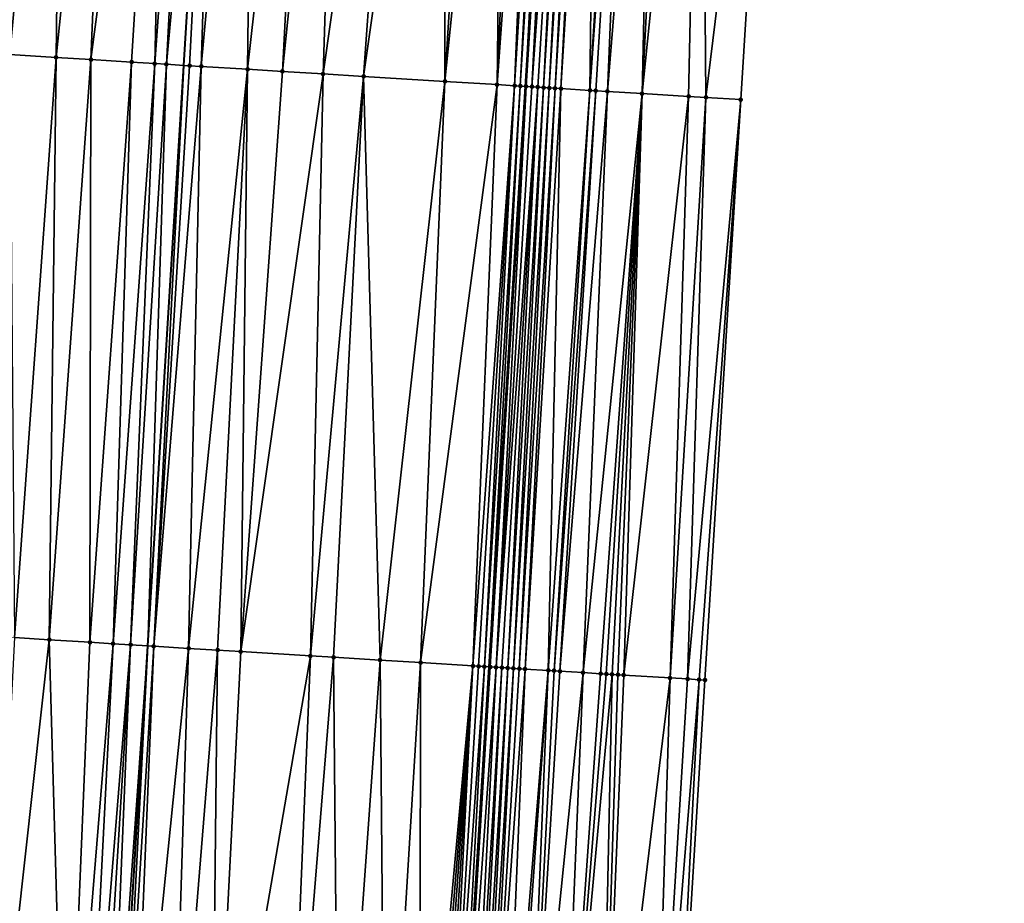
# Model space of a CAD drawing. Header units: feet. Extents: x 2004186 to 2014793, y 836912 to 864902.
# Tile 183 of 256: x 2010553 to 2010587, y 842619 to 842649. Entities that reach past the tile are written whole.
import ezdxf

# ---------------------------------------------------------------- set-up
doc = ezdxf.new("R2010")
doc.units = ezdxf.units.FT
doc.header["$LTSCALE"] = 100
doc.header["$MEASUREMENT"] = 0
for name, color, linetype, lineweight in [('EP_Travel Lane', 5, 'Continuous', 40), ('GPL_Skip Line', 2, 'Continuous', 40), ('Road Shots', 4, 'Continuous', 200), ('Road X-Section', 30, 'Continuous', 13)]:
    doc.layers.add(name, color=color, linetype=linetype, lineweight=lineweight)
doc.layers.add('I-77 SB_MM21-27-Surface-Border', color=7, linetype='Continuous')
doc.layers.add('I-77 SB_MM21-27-Surface-TIN', color=7, linetype='Continuous')

msp = doc.modelspace()

# ---------------------------------------------------------------- linework, layer by layer
at = {"layer": 'EP_Travel Lane'}
msp.add_polyline3d([(2010559.223659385, 842467.0207003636, 373.6144986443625), (2010560.438619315, 842486.9767118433, 373.9954561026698), (2010561.65166836, 842506.9329358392, 374.3551315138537), (2010562.864680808, 842526.8885577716, 374.7340765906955), (2010564.07790366, 842546.847641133, 375.1179778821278), (2010565.291084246, 842566.8060291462, 375.4965816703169), (2010566.504251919, 842586.764204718, 375.891883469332), (2010567.717428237, 842606.7225225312, 376.2518383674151), (2010568.947989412, 842626.669590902, 376.6125705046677), (2010570.19971917, 842646.6255194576, 376.9503152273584), (2010571.453454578, 842666.5821336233, 377.3230640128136), (2010572.707184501, 842686.5386604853, 377.7134774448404), (2010573.960909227, 842706.4951046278, 378.0782550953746), (2010575.214660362, 842726.4519691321, 378.4632099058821), (2010576.468317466, 842746.4073368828, 378.848359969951), (2010577.721991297, 842766.3629709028, 379.2409017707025), (2010578.950684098, 842786.3220173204, 379.633236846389), (2010580.150590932, 842806.2803972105, 380.0032240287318)], dxfattribs=at)
at = {"layer": 'GPL_Skip Line'}
msp.add_polyline3d([(2010547.489454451, 842467.7320818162, 373.7480669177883), (2010548.703019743, 842487.6876625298, 374.1239845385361), (2010549.916044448, 842507.643486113, 374.5050017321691), (2010551.129055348, 842527.5990825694, 374.8773550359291), (2010552.342279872, 842547.5581934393, 375.2622168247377), (2010553.555455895, 842567.5165063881, 375.6433028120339), (2010554.768619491, 842587.4746148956, 376.0439856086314), (2010555.981811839, 842607.4331964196, 376.4019611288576), (2010557.204381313, 842627.3916902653, 376.7757717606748), (2010558.437655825, 842647.350127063, 377.1146754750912), (2010559.671907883, 842667.307606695, 377.4885332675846), (2010560.906190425, 842687.2655792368, 377.8657915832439), (2010562.140433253, 842707.222909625, 378.2480073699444), (2010563.374723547, 842727.1810075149, 378.6252666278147), (2010564.60892005, 842747.1375888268, 379.0156387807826), (2010565.843141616, 842767.0945754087, 379.3982822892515), (2010567.074007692, 842787.0495573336, 379.7938540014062), (2010568.301262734, 842807.0058712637, 380.1631374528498)], dxfattribs=at)
at = {"layer": 'I-77 SB_MM21-27-Surface-Border', "color": 3, "linetype": 'ByBlock', "lineweight": -2}
msp.add_polyline3d([(2010586.667065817, 842805.8845605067, 379.7489350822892), (2010585.040485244, 842785.951497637, 379.4175538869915), (2010584.2085213, 842765.9663528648, 379.0054935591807), (2010583.173923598, 842745.9971057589, 378.6132932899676), (2010582.339029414, 842726.0168861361, 378.1830816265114), (2010581.104727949, 842706.0586076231, 377.7986697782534), (2010580.070092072, 842686.0887432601, 377.4283032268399), (2010578.835788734, 842666.1304344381, 377.0677212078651), (2010577.601507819, 842646.1724882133, 376.6735603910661), (2010576.368384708, 842626.2165143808, 376.3341544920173), (2010575.146921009, 842606.2761944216, 375.9563792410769), (2010573.53448663, 842586.3422283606, 375.6151570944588), (2010572.121642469, 842566.3954479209, 375.2612348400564), (2010570.908512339, 842546.437889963, 374.8375348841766), (2010569.296003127, 842526.5026927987, 374.4776836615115), (2010567.883348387, 842506.5590285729, 374.0939865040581), (2010566.670289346, 842486.6026401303, 373.7428711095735), (2010565.656312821, 842466.6342149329, 373.357023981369)], dxfattribs=at)
at = {"layer": 'I-77 SB_MM21-27-Surface-TIN', "color": 128, "linetype": 'ByBlock', "lineweight": -2}
for points in [[(2010554.282286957, 842667.6422528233, 377.4185766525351), (2010551.886909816, 842667.791145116, 377.3790008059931), (2010552.449173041, 842647.721712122, 377.0424765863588)], [(2010554.282286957, 842667.6422528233, 377.4185766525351), (2010552.449173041, 842647.721712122, 377.0424765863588), (2010554.046099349, 842647.6225834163, 377.0640433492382)], [(2010556.078824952, 842667.5306667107, 377.4438704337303), (2010554.282286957, 842667.6422528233, 377.4185766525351), (2010554.046099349, 842647.6225834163, 377.0640433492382)], [(2010556.078824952, 842667.5306667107, 377.4438704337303), (2010554.046099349, 842647.6225834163, 377.0640433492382), (2010555.243788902, 842647.5481531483, 377.0851413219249)], [(2010557.875352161, 842667.4189061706, 377.4783741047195), (2010556.078824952, 842667.5306667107, 377.4438704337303), (2010555.243788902, 842647.5481531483, 377.0851413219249)], [(2010557.875352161, 842667.4189061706, 377.4783741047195), (2010555.243788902, 842647.5481531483, 377.0851413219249), (2010556.641091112, 842647.4612811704, 377.1119111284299)], [(2010557.875352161, 842667.4189061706, 377.4783741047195), (2010556.641091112, 842647.4612811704, 377.1119111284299), (2010557.439556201, 842647.4117480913, 377.1208559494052)], [(2010558.873433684, 842667.3569924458, 377.4882781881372), (2010557.875352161, 842667.4189061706, 377.4783741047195), (2010557.439556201, 842647.4117480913, 377.1208559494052)], [(2010558.873433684, 842667.3569924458, 377.4882781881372), (2010557.439556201, 842647.4117480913, 377.1208559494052), (2010557.838792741, 842647.387046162, 377.1215300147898)], [(2010558.873433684, 842667.3569924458, 377.4882781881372), (2010557.838792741, 842647.387046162, 377.1215300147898), (2010559.671907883, 842667.307606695, 377.4885332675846)], [(2010557.838792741, 842647.387046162, 377.1215300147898), (2010558.437655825, 842647.350127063, 377.1146754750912), (2010559.671907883, 842667.307606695, 377.4885332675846)], [(2010558.637276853, 842647.3378206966, 377.1123906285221), (2010559.671907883, 842667.307606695, 377.4885332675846), (2010558.437655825, 842647.350127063, 377.1146754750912)], [(2010559.036513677, 842647.3131233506, 377.1127952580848), (2010559.671907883, 842667.307606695, 377.4885332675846), (2010558.637276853, 842647.3378206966, 377.1123906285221)], [(2010560.869638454, 842667.2338396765, 377.4724627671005), (2010559.671907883, 842667.307606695, 377.4885332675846), (2010559.036513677, 842647.3131233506, 377.1127952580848)], [(2010560.869638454, 842667.2338396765, 377.4724627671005), (2010559.036513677, 842647.3131233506, 377.1127952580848), (2010560.633489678, 842647.2147981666, 377.087123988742)], [(2010562.865859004, 842667.1109420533, 377.4431754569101), (2010560.869638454, 842667.2338396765, 377.4724627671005), (2010560.633489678, 842647.2147981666, 377.087123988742)], [(2010562.865859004, 842667.1109420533, 377.4431754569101), (2010560.633489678, 842647.2147981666, 377.087123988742), (2010561.831221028, 842647.1410437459, 377.0684897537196)], [(2010563.863964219, 842667.0494114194, 377.4328520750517), (2010562.865859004, 842667.1109420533, 377.4431754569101), (2010561.831221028, 842647.1410437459, 377.0684897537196)], [(2010563.863964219, 842667.0494114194, 377.4328520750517), (2010561.831221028, 842647.1410437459, 377.0684897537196), (2010563.228565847, 842647.0548607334, 377.0547561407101)], [(2010566.059792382, 842666.9139905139, 377.4129660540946), (2010563.863964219, 842667.0494114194, 377.4328520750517), (2010563.228565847, 842647.0548607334, 377.0547561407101)], [(2010566.059792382, 842666.9139905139, 377.4129660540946), (2010563.228565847, 842647.0548607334, 377.0547561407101), (2010564.625906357, 842646.9686080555, 377.0451180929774)], [(2010567.457140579, 842666.8278621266, 377.3977477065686), (2010566.059792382, 842666.9139905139, 377.4129660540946), (2010564.625906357, 842646.9686080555, 377.0451180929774)], [(2010567.457140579, 842666.8278621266, 377.3977477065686), (2010564.625906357, 842646.9686080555, 377.0451180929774), (2010567.420593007, 842646.7961937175, 377.0204911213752)], [(2010568.654870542, 842666.7540852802, 377.3821961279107), (2010567.457140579, 842666.8278621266, 377.3977477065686), (2010567.420593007, 842646.7961937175, 377.0204911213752)], [(2010569.453349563, 842666.704777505, 377.3783340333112), (2010568.654870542, 842666.7540852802, 377.3821961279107), (2010567.420593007, 842646.7961937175, 377.0204911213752)], [(2010569.453349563, 842666.704777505, 377.3783340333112), (2010567.420593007, 842646.7961937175, 377.0204911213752), (2010569.217189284, 842646.6855499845, 376.9932512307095)], [(2010570.052216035, 842666.6679131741, 377.3692861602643), (2010569.453349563, 842666.704777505, 377.3783340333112), (2010569.217189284, 842646.6855499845, 376.9932512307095)], [(2010570.651086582, 842666.6311147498, 377.3567583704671), (2010570.052216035, 842666.6679131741, 377.3692861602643), (2010569.217189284, 842646.6855499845, 376.9932512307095)], [(2010570.651086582, 842666.6311147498, 377.3567583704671), (2010569.217189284, 842646.6855499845, 376.9932512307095), (2010569.816059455, 842646.6487454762, 376.9796600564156)], [(2010571.050338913, 842666.606668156, 377.3438820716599), (2010570.651086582, 842666.6311147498, 377.3567583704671), (2010569.816059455, 842646.6487454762, 376.9796600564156)], [(2010571.050338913, 842666.606668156, 377.3438820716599), (2010569.816059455, 842646.6487454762, 376.9796600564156), (2010570.015692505, 842646.6366335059, 376.9659468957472)], [(2010571.249966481, 842666.5944675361, 377.336246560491), (2010571.050338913, 842666.606668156, 377.3438820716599), (2010570.015692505, 842646.6366335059, 376.9659468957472)], [(2010571.249966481, 842666.5944675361, 377.336246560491), (2010570.015692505, 842646.6366335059, 376.9659468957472), (2010570.19971917, 842646.6255194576, 376.9503152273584)], [(2010571.449600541, 842666.5823718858, 377.3230685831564), (2010571.249966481, 842666.5944675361, 377.336246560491), (2010570.19971917, 842646.6255194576, 376.9503152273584)], [(2010571.449600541, 842666.5823718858, 377.3230685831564), (2010570.19971917, 842646.6255194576, 376.9503152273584), (2010571.453454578, 842666.5821336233, 377.3230640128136)], [(2010570.215328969, 842646.6245767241, 376.9489892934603), (2010571.453454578, 842666.5821336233, 377.3230640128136), (2010570.19971917, 842646.6255194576, 376.9503152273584)], [(2010570.414948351, 842646.6122437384, 376.9482693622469), (2010571.453454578, 842666.5821336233, 377.3230640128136), (2010570.215328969, 842646.6245767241, 376.9489892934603)], [(2010571.649219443, 842666.5700311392, 377.3228318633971), (2010571.453454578, 842666.5821336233, 377.3230640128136), (2010570.414948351, 842646.6122437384, 376.9482693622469)], [(2010571.848834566, 842666.557629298, 377.3258209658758), (2010571.649219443, 842666.5700311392, 377.3228318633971), (2010570.414948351, 842646.6122437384, 376.9482693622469)], [(2010571.848834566, 842666.557629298, 377.3258209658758), (2010570.414948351, 842646.6122437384, 376.9482693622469), (2010570.614564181, 842646.5998533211, 376.9509257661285)], [(2010571.848834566, 842666.557629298, 377.3258209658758), (2010570.614564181, 842646.5998533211, 376.9509257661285), (2010570.814183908, 842646.5875259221, 376.9498774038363)], [(2010572.048453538, 842666.5452896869, 377.3255242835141), (2010571.848834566, 842666.557629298, 377.3258209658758), (2010570.814183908, 842646.5875259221, 376.9498774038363)], [(2010572.048453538, 842666.5452896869, 377.3255242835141), (2010570.814183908, 842646.5875259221, 376.9498774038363), (2010571.013807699, 842646.5752642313, 376.9449661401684)], [(2010572.248076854, 842666.5330203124, 377.3215190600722), (2010572.048453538, 842666.5452896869, 377.3255242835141), (2010571.013807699, 842646.5752642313, 376.9449661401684)], [(2010572.248076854, 842666.5330203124, 377.3215190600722), (2010571.013807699, 842646.5752642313, 376.9449661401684), (2010571.213439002, 842646.5631240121, 376.9329137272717)], [(2010572.447708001, 842666.5208775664, 377.3108277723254), (2010572.248076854, 842666.5330203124, 377.3215190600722), (2010571.213439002, 842646.5631240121, 376.9329137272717)], [(2010572.447708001, 842666.5208775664, 377.3108277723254), (2010571.213439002, 842646.5631240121, 376.9329137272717), (2010571.41306807, 842646.5509476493, 376.9229861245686)], [(2010572.647336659, 842666.5086945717, 377.3022616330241), (2010572.447708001, 842666.5208775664, 377.3108277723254), (2010571.41306807, 842646.5509476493, 376.9229861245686)], [(2010572.647336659, 842666.5086945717, 377.3022616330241), (2010571.41306807, 842646.5509476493, 376.9229861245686), (2010572.411202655, 842646.4898919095, 376.8835730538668)], [(2010573.645469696, 842666.4476138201, 377.2681841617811), (2010572.647336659, 842666.5086945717, 377.3022616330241), (2010572.411202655, 842646.4898919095, 376.8835730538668)], [(2010573.845089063, 842666.4352805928, 377.2675504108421), (2010573.645469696, 842666.4476138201, 377.2681841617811), (2010572.411202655, 842646.4898919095, 376.8835730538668)], [(2010573.845089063, 842666.4352805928, 377.2675504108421), (2010572.411202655, 842646.4898919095, 376.8835730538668), (2010572.610820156, 842646.4775285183, 376.8846406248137)], [(2010573.845089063, 842666.4352805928, 377.2675504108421), (2010572.610820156, 842646.4775285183, 376.8846406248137), (2010573.010072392, 842646.453080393, 376.8703938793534)], [(2010574.643603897, 842666.3865518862, 377.2331130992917), (2010573.845089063, 842666.4352805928, 377.2675504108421), (2010573.010072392, 842646.453080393, 376.8703938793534)], [(2010574.643603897, 842666.3865518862, 377.2331130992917), (2010573.010072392, 842646.453080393, 376.8703938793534), (2010574.207840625, 842646.3799223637, 376.8166985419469)], [(2010575.242491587, 842666.3500306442, 377.2059498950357), (2010574.643603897, 842666.3865518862, 377.2331130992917), (2010574.207840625, 842646.3799223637, 376.8166985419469)], [(2010576.240627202, 842666.2889915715, 377.1696717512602), (2010575.242491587, 842666.3500306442, 377.2059498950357), (2010574.207840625, 842646.3799223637, 376.8166985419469)], [(2010576.240627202, 842666.2889915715, 377.1696717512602), (2010574.207840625, 842646.3799223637, 376.8166985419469), (2010575.804858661, 842646.2822768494, 376.7510703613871)], [(2010576.240627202, 842666.2889915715, 377.1696717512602), (2010575.804858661, 842646.2822768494, 376.7510703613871), (2010576.403740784, 842646.2456656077, 376.7261172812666)], [(2010576.240627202, 842666.2889915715, 377.1696717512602), (2010576.403740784, 842646.2456656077, 376.7261172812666), (2010578.835788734, 842666.1304344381, 377.0677212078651)], [(2010578.835788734, 842666.1304344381, 377.0677212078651), (2010576.403740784, 842646.2456656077, 376.7261172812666), (2010577.601507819, 842646.1724882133, 376.6735603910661)], [(2010554.046099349, 842647.6225834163, 377.0640433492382), (2010552.449173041, 842647.721712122, 377.0424765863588), (2010552.613193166, 842627.6762823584, 376.7141250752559)], [(2010554.046099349, 842647.6225834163, 377.0640433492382), (2010552.613193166, 842627.6762823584, 376.7141250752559), (2010553.810888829, 842627.6019503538, 376.7351974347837)], [(2010555.243788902, 842647.5481531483, 377.0851413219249), (2010554.046099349, 842647.6225834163, 377.0640433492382), (2010553.810888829, 842627.6019503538, 376.7351974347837)], [(2010555.243788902, 842647.5481531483, 377.0851413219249), (2010553.810888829, 842627.6019503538, 376.7351974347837), (2010555.208195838, 842627.5151552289, 376.7638835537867)], [(2010556.641091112, 842647.4612811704, 377.1119111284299), (2010555.243788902, 842647.5481531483, 377.0851413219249), (2010555.208195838, 842627.5151552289, 376.7638835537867)], [(2010556.641091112, 842647.4612811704, 377.1119111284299), (2010555.208195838, 842627.5151552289, 376.7638835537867), (2010556.006661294, 842627.4656277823, 376.7764320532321)], [(2010557.439556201, 842647.4117480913, 377.1208559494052), (2010556.641091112, 842647.4612811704, 377.1119111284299), (2010556.006661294, 842627.4656277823, 376.7764320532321)], [(2010557.439556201, 842647.4117480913, 377.1208559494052), (2010556.006661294, 842627.4656277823, 376.7764320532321), (2010556.605517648, 842627.4285998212, 376.7793634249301)], [(2010557.838792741, 842647.387046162, 377.1215300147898), (2010557.439556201, 842647.4117480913, 377.1208559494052), (2010556.605517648, 842627.4285998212, 376.7793634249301)], [(2010557.838792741, 842647.387046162, 377.1215300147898), (2010556.605517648, 842627.4285998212, 376.7793634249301), (2010557.204381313, 842627.3916902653, 376.7757717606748)], [(2010557.838792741, 842647.387046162, 377.1215300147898), (2010557.204381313, 842627.3916902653, 376.7757717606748), (2010558.437655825, 842647.350127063, 377.1146754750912)], [(2010557.404002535, 842627.3793870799, 376.774574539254), (2010558.437655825, 842647.350127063, 377.1146754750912), (2010557.204381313, 842627.3916902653, 376.7757717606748)], [(2010558.637276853, 842647.3378206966, 377.1123906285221), (2010558.437655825, 842647.350127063, 377.1146754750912), (2010557.404002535, 842627.3793870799, 376.774574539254)], [(2010559.036513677, 842647.3131233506, 377.1127952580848), (2010558.637276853, 842647.3378206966, 377.1123906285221), (2010557.404002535, 842627.3793870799, 376.774574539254)], [(2010559.036513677, 842647.3131233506, 377.1127952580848), (2010557.404002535, 842627.3793870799, 376.774574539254), (2010558.60174252, 842627.3057729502, 376.7560985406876)], [(2010560.633489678, 842647.2147981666, 377.087123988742), (2010559.036513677, 842647.3131233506, 377.1127952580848), (2010558.60174252, 842627.3057729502, 376.7560985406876)], [(2010560.633489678, 842647.2147981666, 377.087123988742), (2010558.60174252, 842627.3057729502, 376.7560985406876), (2010559.599861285, 842627.2444620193, 376.7388190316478)], [(2010560.633489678, 842647.2147981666, 377.087123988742), (2010559.599861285, 842627.2444620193, 376.7388190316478), (2010560.398353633, 842627.1953701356, 376.7273719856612)], [(2010561.831221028, 842647.1410437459, 377.0684897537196), (2010560.633489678, 842647.2147981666, 377.087123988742), (2010560.398353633, 842627.1953701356, 376.7273719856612)], [(2010563.228565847, 842647.0548607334, 377.0547561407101), (2010561.831221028, 842647.1410437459, 377.0684897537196), (2010560.398353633, 842627.1953701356, 376.7273719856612)], [(2010563.228565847, 842647.0548607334, 377.0547561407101), (2010560.398353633, 842627.1953701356, 376.7273719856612), (2010562.793816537, 842627.0478654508, 376.7056485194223)], [(2010564.625906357, 842646.9686080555, 377.0451180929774), (2010563.228565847, 842647.0548607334, 377.0547561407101), (2010562.793816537, 842627.0478654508, 376.7056485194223)], [(2010564.625906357, 842646.9686080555, 377.0451180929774), (2010562.793816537, 842627.0478654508, 376.7056485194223), (2010563.592302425, 842626.9986689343, 376.6999657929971)], [(2010564.625906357, 842646.9686080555, 377.0451180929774), (2010563.592302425, 842626.9986689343, 376.6999657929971), (2010565.189278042, 842626.9003381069, 376.6851733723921)], [(2010567.420593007, 842646.7961937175, 377.0204911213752), (2010564.625906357, 842646.9686080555, 377.0451180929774), (2010565.189278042, 842626.9003381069, 376.6851733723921)], [(2010567.420593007, 842646.7961937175, 377.0204911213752), (2010565.189278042, 842626.9003381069, 376.6851733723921), (2010566.58663253, 842626.8143119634, 376.6714956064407)], [(2010569.217189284, 842646.6855499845, 376.9932512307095), (2010567.420593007, 842646.7961937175, 377.0204911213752), (2010566.58663253, 842626.8143119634, 376.6714956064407)], [(2010569.217189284, 842646.6855499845, 376.9932512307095), (2010566.58663253, 842626.8143119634, 376.6714956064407), (2010568.383244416, 842626.703921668, 376.6420793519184)], [(2010569.816059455, 842646.6487454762, 376.9796600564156), (2010569.217189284, 842646.6855499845, 376.9932512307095), (2010568.383244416, 842626.703921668, 376.6420793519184)], [(2010569.816059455, 842646.6487454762, 376.9796600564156), (2010568.383244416, 842626.703921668, 376.6420793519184), (2010568.582869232, 842626.6916766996, 376.6376749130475)], [(2010569.816059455, 842646.6487454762, 376.9796600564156), (2010568.582869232, 842626.6916766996, 376.6376749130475), (2010568.782499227, 842626.6795156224, 376.6286488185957)], [(2010570.015692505, 842646.6366335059, 376.9659468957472), (2010569.816059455, 842646.6487454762, 376.9796600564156), (2010568.782499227, 842626.6795156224, 376.6286488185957)], [(2010570.015692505, 842646.6366335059, 376.9659468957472), (2010568.782499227, 842626.6795156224, 376.6286488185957), (2010568.947989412, 842626.669590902, 376.6125705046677)], [(2010570.015692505, 842646.6366335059, 376.9659468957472), (2010568.947989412, 842626.669590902, 376.6125705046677), (2010570.19971917, 842646.6255194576, 376.9503152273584)], [(2010568.982140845, 842626.667542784, 376.6092524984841), (2010570.19971917, 842646.6255194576, 376.9503152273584), (2010568.947989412, 842626.669590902, 376.6125705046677)], [(2010570.215328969, 842646.6245767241, 376.9489892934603), (2010570.19971917, 842646.6255194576, 376.9503152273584), (2010568.982140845, 842626.667542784, 376.6092524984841)], [(2010570.215328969, 842646.6245767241, 376.9489892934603), (2010568.982140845, 842626.667542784, 376.6092524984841), (2010569.181766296, 842626.6553081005, 376.6042814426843)], [(2010570.414948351, 842646.6122437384, 376.9482693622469), (2010570.215328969, 842646.6245767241, 376.9489892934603), (2010569.181766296, 842626.6553081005, 376.6042814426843)], [(2010570.614564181, 842646.5998533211, 376.9509257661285), (2010570.414948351, 842646.6122437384, 376.9482693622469), (2010569.181766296, 842626.6553081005, 376.6042814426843)], [(2010570.614564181, 842646.5998533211, 376.9509257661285), (2010569.181766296, 842626.6553081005, 376.6042814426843), (2010569.381384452, 842626.6429552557, 376.6058200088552)], [(2010570.614564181, 842646.5998533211, 376.9509257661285), (2010569.381384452, 842626.6429552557, 376.6058200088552), (2010569.581005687, 842626.6306522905, 376.6046106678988)], [(2010570.814183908, 842646.5875259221, 376.9498774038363), (2010570.614564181, 842646.5998533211, 376.9509257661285), (2010569.581005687, 842626.6306522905, 376.6046106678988)], [(2010570.814183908, 842646.5875259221, 376.9498774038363), (2010569.581005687, 842626.6306522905, 376.6046106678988), (2010569.780632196, 842626.6184347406, 376.598695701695)], [(2010571.013807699, 842646.5752642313, 376.9449661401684), (2010570.814183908, 842646.5875259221, 376.9498774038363), (2010569.780632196, 842626.6184347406, 376.598695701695)], [(2010571.013807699, 842646.5752642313, 376.9449661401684), (2010569.780632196, 842626.6184347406, 376.598695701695), (2010569.980267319, 842626.6063567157, 376.5850941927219)], [(2010571.213439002, 842646.5631240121, 376.9329137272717), (2010571.013807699, 842646.5752642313, 376.9449661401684), (2010569.980267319, 842626.6063567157, 376.5850941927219)], [(2010571.213439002, 842646.5631240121, 376.9329137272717), (2010569.980267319, 842626.6063567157, 376.5850941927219), (2010570.179898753, 842626.5942189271, 376.574785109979)], [(2010571.41306807, 842646.5509476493, 376.9229861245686), (2010571.213439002, 842646.5631240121, 376.9329137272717), (2010570.179898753, 842626.5942189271, 376.574785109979)], [(2010571.41306807, 842646.5509476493, 376.9229861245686), (2010570.179898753, 842626.5942189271, 376.574785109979), (2010570.978410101, 842626.5454347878, 376.5463841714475)], [(2010572.411202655, 842646.4898919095, 376.8835730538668), (2010571.41306807, 842646.5509476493, 376.9229861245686), (2010570.978410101, 842626.5454347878, 376.5463841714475)], [(2010572.411202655, 842646.4898919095, 376.8835730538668), (2010570.978410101, 842626.5454347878, 376.5463841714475), (2010571.178035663, 842626.5332018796, 376.5413153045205)], [(2010572.610820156, 842646.4775285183, 376.8846406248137), (2010572.411202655, 842646.4898919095, 376.8835730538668), (2010571.178035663, 842626.5332018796, 376.5413153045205)], [(2010572.610820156, 842646.4775285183, 376.8846406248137), (2010571.178035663, 842626.5332018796, 376.5413153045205), (2010571.377652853, 842626.5208334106, 376.5437146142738)], [(2010573.010072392, 842646.453080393, 376.8703938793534), (2010572.610820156, 842646.4775285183, 376.8846406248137), (2010571.377652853, 842626.5208334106, 376.5437146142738)], [(2010573.010072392, 842646.453080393, 376.8703938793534), (2010571.377652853, 842626.5208334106, 376.5437146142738), (2010572.176171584, 842626.4721688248, 376.5087273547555)], [(2010574.207840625, 842646.3799223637, 376.8166985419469), (2010573.010072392, 842646.453080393, 376.8703938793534), (2010572.176171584, 842626.4721688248, 376.5087273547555)], [(2010574.207840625, 842646.3799223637, 376.8166985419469), (2010572.176171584, 842626.4721688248, 376.5087273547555), (2010572.775054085, 842626.4355643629, 376.4883277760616)], [(2010574.207840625, 842646.3799223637, 376.8166985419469), (2010572.775054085, 842626.4355643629, 376.4883277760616), (2010572.974685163, 842626.4234208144, 376.4783360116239)], [(2010574.207840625, 842646.3799223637, 376.8166985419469), (2010572.974685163, 842626.4234208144, 376.4783360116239), (2010573.174312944, 842626.4112238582, 376.4712865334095)], [(2010574.207840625, 842646.3799223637, 376.8166985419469), (2010573.174312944, 842626.4112238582, 376.4712865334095), (2010573.373946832, 842626.3991258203, 376.4587875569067)], [(2010574.207840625, 842646.3799223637, 376.8166985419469), (2010573.373946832, 842626.3991258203, 376.4587875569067), (2010573.57357816, 842626.3869863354, 376.448571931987)], [(2010575.804858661, 842646.2822768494, 376.7510703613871), (2010574.207840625, 842646.3799223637, 376.8166985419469), (2010573.57357816, 842626.3869863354, 376.448571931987)], [(2010575.804858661, 842646.2822768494, 376.7510703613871), (2010573.57357816, 842626.3869863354, 376.448571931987), (2010575.170613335, 842626.2896201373, 376.3806372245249)], [(2010576.403740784, 842646.2456656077, 376.7261172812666), (2010575.804858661, 842646.2822768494, 376.7510703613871), (2010575.170613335, 842626.2896201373, 376.3806372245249)], [(2010576.403740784, 842646.2456656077, 376.7261172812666), (2010575.170613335, 842626.2896201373, 376.3806372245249), (2010575.769492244, 842626.2529574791, 376.3634437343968)], [(2010576.403740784, 842646.2456656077, 376.7261172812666), (2010575.769492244, 842626.2529574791, 376.3634437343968), (2010577.601507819, 842646.1724882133, 376.6735603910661)], [(2010577.601507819, 842646.1724882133, 376.6735603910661), (2010575.769492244, 842626.2529574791, 376.3634437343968), (2010576.168754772, 842626.2286764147, 376.3431278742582)], [(2010577.601507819, 842646.1724882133, 376.6735603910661), (2010576.168754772, 842626.2286764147, 376.3431278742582), (2010576.368384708, 842626.2165143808, 376.3341544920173)], [(2010551.589974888, 842607.7010939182, 376.3494735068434), (2010553.810888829, 842627.6019503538, 376.7351974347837), (2010552.613193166, 842627.6762823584, 376.7141250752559)], [(2010554.384760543, 842607.5302899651, 376.4010660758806), (2010553.810888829, 842627.6019503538, 376.7351974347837), (2010551.589974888, 842607.7010939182, 376.3494735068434)], [(2010554.384760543, 842607.5302899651, 376.4010660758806), (2010555.208195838, 842627.5151552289, 376.7638835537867), (2010553.810888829, 842627.6019503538, 376.7351974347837)], [(2010554.384760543, 842607.5302899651, 376.4010660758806), (2010556.006661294, 842627.4656277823, 376.7764320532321), (2010555.208195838, 842627.5151552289, 376.7638835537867)], [(2010554.983647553, 842607.4937610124, 376.4080816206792), (2010556.006661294, 842627.4656277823, 376.7764320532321), (2010554.384760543, 842607.5302899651, 376.4010660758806)], [(2010554.983647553, 842607.4937610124, 376.4080816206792), (2010556.605517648, 842627.4285998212, 376.7793634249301), (2010556.006661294, 842627.4656277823, 376.7764320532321)], [(2010555.382909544, 842607.4694739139, 376.4090759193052), (2010556.605517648, 842627.4285998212, 376.7793634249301), (2010554.983647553, 842607.4937610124, 376.4080816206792)], [(2010555.782178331, 842607.445298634, 376.4037867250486), (2010556.605517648, 842627.4285998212, 376.7793634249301), (2010555.382909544, 842607.4694739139, 376.4090759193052)], [(2010555.782178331, 842607.445298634, 376.4037867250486), (2010557.204381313, 842627.3916902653, 376.7757717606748), (2010556.605517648, 842627.4285998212, 376.7793634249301)], [(2010555.782178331, 842607.445298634, 376.4037867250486), (2010555.981811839, 842607.4331964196, 376.4019611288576), (2010557.204381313, 842627.3916902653, 376.7757717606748)], [(2010556.181445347, 842607.421094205, 376.4001355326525), (2010557.204381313, 842627.3916902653, 376.7757717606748), (2010555.981811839, 842607.4331964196, 376.4019611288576)], [(2010556.181445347, 842607.421094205, 376.4001355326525), (2010557.404002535, 842627.3793870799, 376.774574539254), (2010557.204381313, 842627.3916902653, 376.7757717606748)], [(2010556.580708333, 842607.3968234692, 376.4002103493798), (2010557.404002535, 842627.3793870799, 376.774574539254), (2010556.181445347, 842607.421094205, 376.4001355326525)], [(2010556.580708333, 842607.3968234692, 376.4002103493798), (2010558.60174252, 842627.3057729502, 376.7560985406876), (2010557.404002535, 842627.3793870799, 376.774574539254)], [(2010557.978154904, 842607.3123056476, 376.376322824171), (2010558.60174252, 842627.3057729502, 376.7560985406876), (2010556.580708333, 842607.3968234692, 376.4002103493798)], [(2010557.978154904, 842607.3123056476, 376.376322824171), (2010559.599861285, 842627.2444620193, 376.7388190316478), (2010558.60174252, 842627.3057729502, 376.7560985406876)], [(2010559.375598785, 842607.2277435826, 376.3549214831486), (2010559.599861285, 842627.2444620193, 376.7388190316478), (2010557.978154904, 842607.3123056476, 376.376322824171)], [(2010559.375598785, 842607.2277435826, 376.3549214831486), (2010560.398353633, 842627.1953701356, 376.7273719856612), (2010559.599861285, 842627.2444620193, 376.7388190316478)], [(2010559.375598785, 842607.2277435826, 376.3549214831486), (2010562.793816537, 842627.0478654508, 376.7056485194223), (2010560.398353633, 842627.1953701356, 376.7273719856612)], [(2010561.970833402, 842607.0703985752, 376.3321000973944), (2010562.793816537, 842627.0478654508, 376.7056485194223), (2010559.375598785, 842607.2277435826, 376.3549214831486)], [(2010561.970833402, 842607.0703985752, 376.3321000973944), (2010563.592302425, 842626.9986689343, 376.6999657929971), (2010562.793816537, 842627.0478654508, 376.7056485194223)], [(2010563.767534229, 842606.9614664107, 376.3163571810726), (2010563.592302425, 842626.9986689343, 376.6999657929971), (2010561.970833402, 842607.0703985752, 376.3321000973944)], [(2010563.767534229, 842606.9614664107, 376.3163571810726), (2010565.189278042, 842626.9003381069, 376.6851733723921), (2010563.592302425, 842626.9986689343, 376.6999657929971)], [(2010565.364605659, 842606.8647040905, 376.2986395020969), (2010565.189278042, 842626.9003381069, 376.6851733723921), (2010563.767534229, 842606.9614664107, 376.3163571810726)], [(2010565.364605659, 842606.8647040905, 376.2986395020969), (2010566.58663253, 842626.8143119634, 376.6714956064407), (2010565.189278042, 842626.9003381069, 376.6851733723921)], [(2010566.562411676, 842606.7921725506, 376.2830922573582), (2010566.58663253, 842626.8143119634, 376.6714956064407), (2010565.364605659, 842606.8647040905, 376.2986395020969)], [(2010566.562411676, 842606.7921725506, 376.2830922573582), (2010568.383244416, 842626.703921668, 376.6420793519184), (2010566.58663253, 842626.8143119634, 376.6714956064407)], [(2010566.762047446, 842606.7801075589, 376.279174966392), (2010568.383244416, 842626.703921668, 376.6420793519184), (2010566.562411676, 842606.7921725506, 376.2830922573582)], [(2010566.961679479, 842606.7679810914, 376.2787122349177), (2010568.383244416, 842626.703921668, 376.6420793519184), (2010566.762047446, 842606.7801075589, 376.279174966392)], [(2010567.161314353, 842606.7559013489, 376.2756238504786), (2010568.383244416, 842626.703921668, 376.6420793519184), (2010566.961679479, 842606.7679810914, 376.2787122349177)], [(2010567.360952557, 842606.7438763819, 376.2694574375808), (2010568.383244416, 842626.703921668, 376.6420793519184), (2010567.161314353, 842606.7559013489, 376.2756238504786)], [(2010567.360952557, 842606.7438763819, 376.2694574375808), (2010568.582869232, 842626.6916766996, 376.6376749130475), (2010568.383244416, 842626.703921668, 376.6420793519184)], [(2010567.360952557, 842606.7438763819, 376.2694574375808), (2010568.782499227, 842626.6795156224, 376.6286488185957), (2010568.582869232, 842626.6916766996, 376.6376749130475)], [(2010567.360952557, 842606.7438763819, 376.2694574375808), (2010567.717428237, 842606.7225225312, 376.2518383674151), (2010568.782499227, 842626.6795156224, 376.6286488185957)], [(2010568.782499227, 842626.6795156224, 376.6286488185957), (2010567.717428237, 842606.7225225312, 376.2518383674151), (2010568.947989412, 842626.669590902, 376.6125705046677)], [(2010567.760236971, 842606.719958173, 376.2497225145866), (2010568.947989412, 842626.669590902, 376.6125705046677), (2010567.717428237, 842606.7225225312, 376.2518383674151)], [(2010567.760236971, 842606.719958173, 376.2497225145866), (2010568.982140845, 842626.667542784, 376.6092524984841), (2010568.947989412, 842626.669590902, 376.6125705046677)], [(2010567.760236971, 842606.719958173, 376.2497225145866), (2010569.181766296, 842626.6553081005, 376.6042814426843), (2010568.982140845, 842626.667542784, 376.6092524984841)], [(2010568.159503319, 842606.6957427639, 376.246688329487), (2010569.181766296, 842626.6553081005, 376.6042814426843), (2010567.760236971, 842606.719958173, 376.2497225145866)], [(2010568.159503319, 842606.6957427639, 376.246688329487), (2010569.381384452, 842626.6429552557, 376.6058200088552), (2010569.181766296, 842626.6553081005, 376.6042814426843)], [(2010568.359138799, 842606.6836729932, 376.2430395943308), (2010569.381384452, 842626.6429552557, 376.6058200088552), (2010568.159503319, 842606.6957427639, 376.246688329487)], [(2010568.359138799, 842606.6836729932, 376.2430395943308), (2010569.581005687, 842626.6306522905, 376.6046106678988), (2010569.381384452, 842626.6429552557, 376.6058200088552)], [(2010568.558777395, 842606.6716544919, 376.2365098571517), (2010569.581005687, 842626.6306522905, 376.6046106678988), (2010568.359138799, 842606.6836729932, 376.2430395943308)], [(2010568.558777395, 842606.6716544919, 376.2365098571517), (2010569.780632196, 842626.6184347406, 376.598695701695), (2010569.581005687, 842626.6306522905, 376.6046106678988)], [(2010568.758423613, 842606.6597613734, 376.2229344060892), (2010569.780632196, 842626.6184347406, 376.598695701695), (2010568.558777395, 842606.6716544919, 376.2365098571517)], [(2010568.758423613, 842606.6597613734, 376.2229344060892), (2010569.980267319, 842626.6063567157, 376.5850941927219), (2010569.780632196, 842626.6184347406, 376.598695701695)], [(2010568.758423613, 842606.6597613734, 376.2229344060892), (2010570.179898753, 842626.5942189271, 376.574785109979), (2010569.980267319, 842626.6063567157, 376.5850941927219)], [(2010569.357348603, 842606.6238572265, 376.1948399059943), (2010570.179898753, 842626.5942189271, 376.574785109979), (2010568.758423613, 842606.6597613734, 376.2229344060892)], [(2010569.357348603, 842606.6238572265, 376.1948399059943), (2010570.978410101, 842626.5454347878, 376.5463841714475), (2010570.179898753, 842626.5942189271, 376.574785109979)], [(2010569.55698839, 842606.6118583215, 376.1872089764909), (2010570.978410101, 842626.5454347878, 376.5463841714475), (2010569.357348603, 842606.6238572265, 376.1948399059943)], [(2010570.155899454, 842606.5757250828, 376.1719879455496), (2010570.978410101, 842626.5454347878, 376.5463841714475), (2010569.55698839, 842606.6118583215, 376.1872089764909)], [(2010570.155899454, 842606.5757250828, 376.1719879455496), (2010571.178035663, 842626.5332018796, 376.5413153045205), (2010570.978410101, 842626.5454347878, 376.5463841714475)], [(2010570.155899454, 842606.5757250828, 376.1719879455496), (2010571.377652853, 842626.5208334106, 376.5437146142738), (2010571.178035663, 842626.5332018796, 376.5413153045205)], [(2010570.155899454, 842606.5757250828, 376.1719879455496), (2010572.176171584, 842626.4721688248, 376.5087273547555), (2010571.377652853, 842626.5208334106, 376.5437146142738)], [(2010571.353747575, 842606.5038862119, 376.1175171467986), (2010572.176171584, 842626.4721688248, 376.5087273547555), (2010570.155899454, 842606.5757250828, 376.1719879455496)], [(2010571.353747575, 842606.5038862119, 376.1175171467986), (2010572.775054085, 842626.4355643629, 376.4883277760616), (2010572.176171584, 842626.4721688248, 376.5087273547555)], [(2010571.353747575, 842606.5038862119, 376.1175171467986), (2010572.974685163, 842626.4234208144, 376.4783360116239), (2010572.775054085, 842626.4355643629, 376.4883277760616)], [(2010571.353747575, 842606.5038862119, 376.1175171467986), (2010573.174312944, 842626.4112238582, 376.4712865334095), (2010572.974685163, 842626.4234208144, 376.4783360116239)], [(2010572.751230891, 842606.4199728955, 376.0596603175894), (2010573.174312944, 842626.4112238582, 376.4712865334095), (2010571.353747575, 842606.5038862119, 376.1175171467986)], [(2010572.751230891, 842606.4199728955, 376.0596603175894), (2010573.373946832, 842626.3991258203, 376.4587875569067), (2010573.174312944, 842626.4112238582, 376.4712865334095)], [(2010572.751230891, 842606.4199728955, 376.0596603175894), (2010573.57357816, 842626.3869863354, 376.448571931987), (2010573.373946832, 842626.3991258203, 376.4587875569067)], [(2010572.751230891, 842606.4199728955, 376.0596603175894), (2010575.170613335, 842626.2896201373, 376.3806372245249), (2010573.57357816, 842626.3869863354, 376.448571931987)], [(2010572.751230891, 842606.4199728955, 376.0596603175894), (2010574.547999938, 842606.3121630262, 375.9808516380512), (2010575.170613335, 842626.2896201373, 376.3806372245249)], [(2010574.547999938, 842606.3121630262, 375.9808516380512), (2010575.769492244, 842626.2529574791, 376.3634437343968), (2010575.170613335, 842626.2896201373, 376.3806372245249)], [(2010574.547999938, 842606.3121630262, 375.9808516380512), (2010576.168754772, 842626.2286764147, 376.3431278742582), (2010575.769492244, 842626.2529574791, 376.3634437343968)], [(2010574.547999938, 842606.3121630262, 375.9808516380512), (2010575.146921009, 842606.2761944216, 375.9563792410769), (2010576.168754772, 842626.2286764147, 376.3431278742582)], [(2010575.146921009, 842606.2761944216, 375.9563792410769), (2010576.368384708, 842626.2165143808, 376.3341544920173), (2010576.168754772, 842626.2286764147, 376.3431278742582)]]:
    msp.add_3dface(points, dxfattribs=at)
at = {"layer": 'Road Shots', "lineweight": 100}
for p in [(2010554.046099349, 842647.6225834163, 377.0640433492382), (2010555.243788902, 842647.5481531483, 377.0851413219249), (2010556.641091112, 842647.4612811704, 377.1119111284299), (2010557.439556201, 842647.4117480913, 377.1208559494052), (2010557.838792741, 842647.387046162, 377.1215300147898), (2010558.637276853, 842647.3378206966, 377.1123906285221), (2010559.036513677, 842647.3131233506, 377.1127952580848), (2010560.633489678, 842647.2147981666, 377.087123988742), (2010561.831221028, 842647.1410437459, 377.0684897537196), (2010563.228565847, 842647.0548607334, 377.0547561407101), (2010564.625906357, 842646.9686080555, 377.0451180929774), (2010567.420593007, 842646.7961937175, 377.0204911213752), (2010569.217189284, 842646.6855499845, 376.9932512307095), (2010569.816059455, 842646.6487454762, 376.9796600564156), (2010570.015692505, 842646.6366335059, 376.9659468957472), (2010570.215328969, 842646.6245767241, 376.9489892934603), (2010570.414948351, 842646.6122437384, 376.9482693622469), (2010570.614564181, 842646.5998533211, 376.9509257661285), (2010570.814183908, 842646.5875259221, 376.9498774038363), (2010571.013807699, 842646.5752642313, 376.9449661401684), (2010571.213439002, 842646.5631240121, 376.9329137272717), (2010571.41306807, 842646.5509476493, 376.9229861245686), (2010572.411202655, 842646.4898919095, 376.8835730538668), (2010572.610820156, 842646.4775285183, 376.8846406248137), (2010573.010072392, 842646.453080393, 376.8703938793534), (2010574.207840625, 842646.3799223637, 376.8166985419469), (2010575.804858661, 842646.2822768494, 376.7510703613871), (2010576.403740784, 842646.2456656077, 376.7261172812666), (2010577.601507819, 842646.1724882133, 376.6735603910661), (2010553.810888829, 842627.6019503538, 376.7351974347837), (2010555.208195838, 842627.5151552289, 376.7638835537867), (2010556.006661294, 842627.4656277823, 376.7764320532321), (2010556.605517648, 842627.4285998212, 376.7793634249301), (2010557.404002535, 842627.3793870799, 376.774574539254), (2010558.60174252, 842627.3057729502, 376.7560985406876), (2010559.599861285, 842627.2444620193, 376.7388190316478), (2010560.398353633, 842627.1953701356, 376.7273719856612), (2010562.793816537, 842627.0478654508, 376.7056485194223), (2010563.592302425, 842626.9986689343, 376.6999657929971), (2010565.189278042, 842626.9003381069, 376.6851733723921), (2010566.58663253, 842626.8143119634, 376.6714956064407), (2010568.383244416, 842626.703921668, 376.6420793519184), (2010568.582869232, 842626.6916766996, 376.6376749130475), (2010568.782499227, 842626.6795156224, 376.6286488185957), (2010568.982140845, 842626.667542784, 376.6092524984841), (2010569.181766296, 842626.6553081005, 376.6042814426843), (2010569.381384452, 842626.6429552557, 376.6058200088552), (2010569.581005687, 842626.6306522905, 376.6046106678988), (2010569.780632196, 842626.6184347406, 376.598695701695), (2010569.980267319, 842626.6063567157, 376.5850941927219), (2010570.179898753, 842626.5942189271, 376.574785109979), (2010570.978410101, 842626.5454347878, 376.5463841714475), (2010571.178035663, 842626.5332018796, 376.5413153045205), (2010571.377652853, 842626.5208334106, 376.5437146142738), (2010572.176171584, 842626.4721688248, 376.5087273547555), (2010572.775054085, 842626.4355643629, 376.4883277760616), (2010572.974685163, 842626.4234208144, 376.4783360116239), (2010573.174312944, 842626.4112238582, 376.4712865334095), (2010573.373946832, 842626.3991258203, 376.4587875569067), (2010573.57357816, 842626.3869863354, 376.448571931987), (2010575.170613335, 842626.2896201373, 376.3806372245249), (2010575.769492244, 842626.2529574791, 376.3634437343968), (2010576.168754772, 842626.2286764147, 376.3431278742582), (2010576.368384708, 842626.2165143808, 376.3341544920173)]:
    msp.add_point(p, dxfattribs=at)
at = {"layer": 'Road X-Section', "extrusion": (0.06171719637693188, 0.997948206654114, 0.01704008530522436), "elevation": 965010.867891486, "flags": 128}
msp.add_lwpolyline([(-1954681.165223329, -16069.67138301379), (-1954681.56522333, -16069.65700350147), (-1954682.165223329, -16069.63794213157), (-1954683.565223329, -16069.58607903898), (-1954683.765223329, -16069.58045884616), (-1954683.965223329, -16069.5716237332), (-1954684.16522333, -16069.56768704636), (-1954684.36522333, -16069.56978080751), (-1954684.565223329, -16069.5681297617), (-1954684.765223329, -16069.56173622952), (-1954684.965223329, -16069.55163658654), (-1954685.36522333, -16069.52561321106), (-1954685.56522333, -16069.51114498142), (-1954685.765223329, -16069.5006574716), (-1954685.965223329, -16069.50001169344), (-1954686.365223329, -16069.50395149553), (-1954686.565223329, -16069.49793074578), (-1954686.965223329, -16069.46831789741), (-1954687.16522333, -16069.46009273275), (-1954687.36522333, -16069.45538267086), (-1954687.765223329, -16069.43730738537), (-1954688.16522333, -16069.42678342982), (-1954688.76522333, -16069.4204149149), (-1954690.36522333, -16069.39297034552), (-1954691.165223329, -16069.38317656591), (-1954691.965223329, -16069.36832524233), (-1954692.96522333, -16069.35390903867), (-1954693.765223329, -16069.34905387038), (-1954694.365223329, -16069.33938639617), (-1954694.965223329, -16069.32658581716), (-1954697.36522333, -16069.28865736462), (-1954697.96522333, -16069.27750109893), (-1954698.365223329, -16069.27225246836), (-1954698.765223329, -16069.27296957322), (-1954699.365223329, -16069.25651982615), (-1954699.56522333, -16069.24890646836), (-1954700.36522333, -16069.23239942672), (-1954701.96522333, -16069.21398292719), (-1954705.165223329, -16069.15815872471), (-1954706.765223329, -16069.13658883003), (-1954707.96522333, -16069.11548779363), (-1954709.365223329, -16069.08871409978), (-1954710.16522333, -16069.07976797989), (-1954710.56522333, -16069.07909381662), (-1954711.365223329, -16069.08823453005), (-1954711.76522333, -16069.08782984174), (-1954713.36522333, -16069.1135048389), (-1954714.565223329, -16069.13214177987), (-1954715.965223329, -16069.14587738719), (-1954717.365223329, -16069.15551683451), (-1954720.165223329, -16069.18014738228), (-1954721.96522333, -16069.20739122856), (-1954722.565223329, -16069.22098437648), (-1954722.765223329, -16069.2346995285), (-1954722.965223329, -16069.25165959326), (-1954723.16522333, -16069.25237962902), (-1954723.36522333, -16069.24972283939), (-1954723.565223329, -16069.25077135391), (-1954723.765223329, -16069.25568333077), (-1954723.96522333, -16069.26773749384), (-1954724.165223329, -16069.27766653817), (-1954725.16522333, -16069.3170853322), (-1954725.365223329, -16069.31601760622), (-1954725.76522333, -16069.33026642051), (-1954726.96522333, -16069.38396955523), (-1954728.56522333, -16069.44960726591), (-1954729.165223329, -16069.47456396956), (-1954730.36522333, -16069.52712849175)], dxfattribs=at)
at = {"layer": 'Road X-Section', "extrusion": (0.06161439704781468, 0.9979343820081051, 0.0181833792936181), "elevation": 964772.9663243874, "flags": 128}
msp.add_lwpolyline([(-1954779.373762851, -17169.53633026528), (-1954781.173762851, -17169.46726734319), (-1954781.573762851, -17169.448348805), (-1954782.373762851, -17169.41748873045), (-1954782.773762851, -17169.41625378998), (-1954782.973762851, -17169.41134146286), (-1954783.173762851, -17169.40310294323), (-1954783.373762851, -17169.39201776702), (-1954783.973762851, -17169.34985129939), (-1954784.173762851, -17169.34781030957), (-1954784.373762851, -17169.34909888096), (-1954784.573762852, -17169.34760772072), (-1954784.773762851, -17169.33541794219), (-1954785.173762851, -17169.3059792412), (-1954785.373762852, -17169.29697248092), (-1954785.573762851, -17169.29245177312), (-1954785.973762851, -17169.27620823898), (-1954786.773762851, -17169.26322572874), (-1954787.373762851, -17169.25371112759), (-1954787.573762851, -17169.24835417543), (-1954788.573762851, -17169.23191970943), (-1954790.173762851, -17169.20826742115), (-1954790.373762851, -17169.20730812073), (-1954790.773762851, -17169.20088808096), (-1954791.973762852, -17169.18572022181), (-1954792.973762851, -17169.1673329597), (-1954794.173762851, -17169.14190365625), (-1954795.173762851, -17169.1239620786), (-1954796.173762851, -17169.10012329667), (-1954796.573762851, -17169.09311233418), (-1954796.973762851, -17169.08854168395), (-1954797.773762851, -17169.06268928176), (-1954798.373762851, -17169.05132970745), (-1954799.973762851, -17169.03445073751), (-1954800.973762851, -17169.01769364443), (-1954802.373762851, -17168.99313233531), (-1954803.373762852, -17168.97629377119), (-1954804.773762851, -17168.95721999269), (-1954805.973762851, -17168.93614414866), (-1954807.373762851, -17168.90745328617), (-1954808.173762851, -17168.89490271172), (-1954808.773762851, -17168.89197085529), (-1954809.573762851, -17168.89676053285), (-1954810.773762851, -17168.91523958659), (-1954811.773762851, -17168.93252195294), (-1954812.573762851, -17168.9439708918), (-1954814.973762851, -17168.9656979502), (-1954815.773762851, -17168.97138161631), (-1954817.373762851, -17168.98617648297), (-1954818.773762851, -17168.99985651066), (-1954820.573762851, -17169.02927762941), (-1954820.773762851, -17169.03368279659), (-1954820.973762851, -17169.04271038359), (-1954821.173762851, -17169.06210991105), (-1954821.373762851, -17169.06708178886), (-1954821.573762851, -17169.06554296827), (-1954821.773762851, -17169.06675250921), (-1954821.973762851, -17169.0726684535), (-1954822.173762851, -17169.0862722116), (-1954822.373762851, -17169.09658299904), (-1954823.173762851, -17169.12498863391), (-1954823.373762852, -17169.13005833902), (-1954823.573762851, -17169.12765863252), (-1954824.373762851, -17169.16265167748), (-1954824.973762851, -17169.18305462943), (-1954825.173762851, -17169.19304804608), (-1954825.373762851, -17169.20009868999), (-1954825.573762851, -17169.21259973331), (-1954825.773762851, -17169.22281704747), (-1954827.373762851, -17169.29076298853), (-1954827.973762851, -17169.30795932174), (-1954828.373762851, -17169.32827854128), (-1954828.573762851, -17169.33725340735)], dxfattribs=at)

doc.saveas('drawing.dxf')
